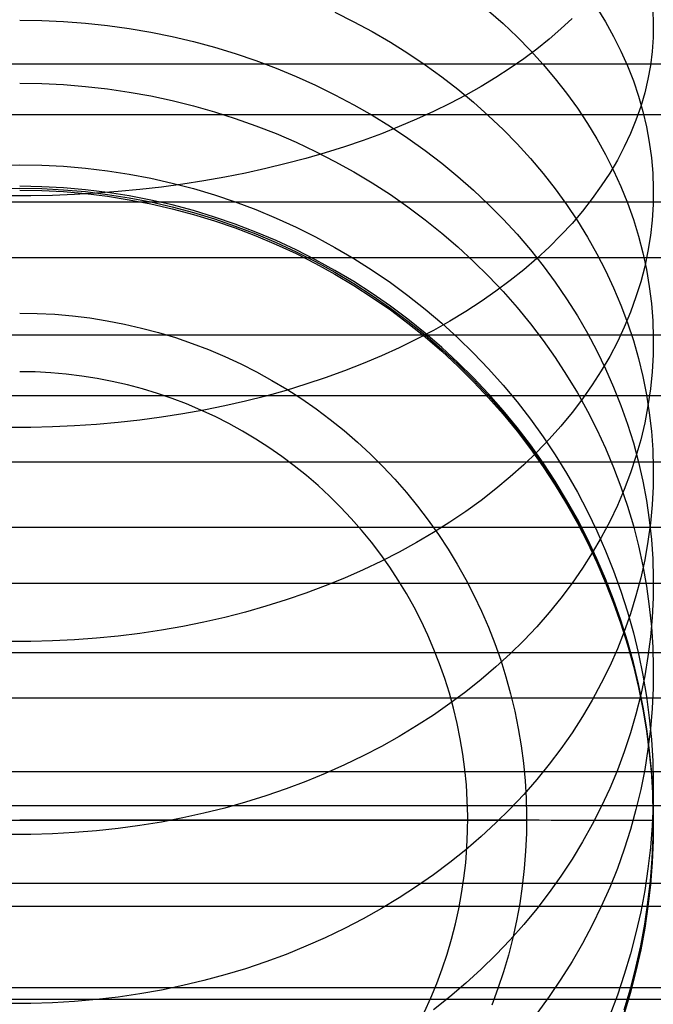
# Model space of a CAD drawing. Header units: millimetres. Extents: x -9 to 331, y -124 to 233.
# Tile 4 of 76: x 3 to 16, y -113 to -93. Entities that reach past the tile are written whole.
import ezdxf

# ---------------------------------------------------------------- set-up
doc = ezdxf.new("R2010")
doc.units = ezdxf.units.MM
doc.layers.add('Up Step Stool_Ferm Living', color=7, linetype='Continuous', true_color=0x000000)

msp = doc.modelspace()

# ---------------------------------------------------------------- linework, layer by layer
at = {"layer": 'Up Step Stool_Ferm Living'}
for p, q in [((14.875, -93.185, 122.636), (15.047, -93.466, 122.917)), ((9.706, -93.275, 113.555), (10.079, -93.462, 113.677)), ((12.738, -93.246, 117.721), (13.024, -93.5, 117.926)), ((15.976, -93.228, 128.8), (15.987, -93.502, 129.137)), ((3.488, -93.429, 110.01), (3.922, -93.435, 110.014)), ((3.922, -93.435, 110.014), (4.355, -93.455, 110.024)), ((4.355, -93.455, 110.024), (4.787, -93.489, 110.041)), ((4.787, -93.489, 110.041), (5.218, -93.536, 110.066)), ((5.218, -93.536, 110.066), (5.647, -93.596, 110.097)), ((10.079, -93.462, 113.677), (10.444, -93.658, 113.805)), ((13.024, -93.5, 117.926), (13.299, -93.761, 118.137)), ((14.385, -93.399, 136.919), (14.166, -93.605, 137.232)), ((15.047, -93.466, 122.917), (15.205, -93.753, 123.202)), ((15.987, -93.502, 129.137), (15.984, -93.776, 129.473)), ((5.647, -93.596, 110.097), (6.073, -93.669, 110.134)), ((6.073, -93.669, 110.134), (6.495, -93.755, 110.179)), ((6.495, -93.755, 110.179), (6.915, -93.854, 110.23)), ((10.444, -93.658, 113.805), (10.8, -93.866, 113.941)), ((13.299, -93.761, 118.137), (13.562, -94.029, 118.355)), ((14.166, -93.605, 137.232), (13.934, -93.806, 137.538)), ((15.205, -93.753, 123.202), (15.349, -94.042, 123.491)), ((15.984, -93.776, 129.473), (15.965, -94.05, 129.809)), ((6.915, -93.854, 110.23), (7.33, -93.966, 110.288)), ((7.33, -93.966, 110.288), (7.74, -94.091, 110.353)), ((10.8, -93.866, 113.941), (11.147, -94.083, 114.083)), ((13.934, -93.806, 137.538), (13.689, -94.002, 137.838)), ((7.74, -94.091, 110.353), (8.146, -94.229, 110.423)), ((11.147, -94.083, 114.083), (11.486, -94.311, 114.231)), ((13.689, -94.002, 137.838), (13.432, -94.194, 138.13)), ((13.562, -94.029, 118.355), (13.813, -94.304, 118.578)), ((15.349, -94.042, 123.491), (15.479, -94.335, 123.784)), ((15.965, -94.05, 129.809), (15.931, -94.323, 130.145)), ((331.056, -94.3, 143.847), (-8.925, -94.3, 143.847)), ((8.146, -94.229, 110.423), (8.546, -94.378, 110.501)), ((11.486, -94.311, 114.231), (11.814, -94.548, 114.386)), ((13.432, -94.194, 138.13), (13.163, -94.381, 138.415)), ((13.813, -94.304, 118.578), (14.051, -94.586, 118.806)), ((15.479, -94.335, 123.784), (15.594, -94.631, 124.079)), ((15.931, -94.323, 130.145), (15.882, -94.595, 130.479)), ((8.546, -94.378, 110.501), (8.939, -94.541, 110.585)), ((8.939, -94.541, 110.585), (9.326, -94.715, 110.674)), ((11.814, -94.548, 114.386), (12.133, -94.795, 114.547)), ((13.163, -94.381, 138.415), (12.883, -94.563, 138.692)), ((3.488, -94.675, 107.273), (3.922, -94.682, 107.275)), ((3.922, -94.682, 107.275), (4.355, -94.703, 107.284)), ((4.355, -94.703, 107.284), (4.787, -94.738, 107.297)), ((4.787, -94.738, 107.297), (5.218, -94.787, 107.317)), ((9.326, -94.715, 110.674), (9.706, -94.901, 110.771)), ((12.591, -94.739, 138.96), (12.288, -94.909, 139.22)), ((12.883, -94.563, 138.692), (12.591, -94.739, 138.96)), ((14.051, -94.586, 118.806), (14.277, -94.874, 119.039)), ((15.594, -94.631, 124.079), (15.695, -94.93, 124.377)), ((15.882, -94.595, 130.479), (15.818, -94.866, 130.812)), ((5.218, -94.787, 107.317), (5.647, -94.85, 107.342)), ((5.647, -94.85, 107.342), (6.073, -94.926, 107.372)), ((6.073, -94.926, 107.372), (6.495, -95.017, 107.408)), ((9.706, -94.901, 110.771), (10.079, -95.098, 110.873)), ((12.288, -94.909, 139.22), (11.975, -95.074, 139.471)), ((12.133, -94.795, 114.547), (12.441, -95.051, 114.714)), ((14.277, -94.874, 119.039), (14.489, -95.167, 119.277)), ((15.695, -94.93, 124.377), (15.781, -95.231, 124.678)), ((15.818, -94.866, 130.812), (15.74, -95.136, 131.143)), ((6.495, -95.017, 107.408), (6.915, -95.121, 107.449)), ((6.915, -95.121, 107.449), (7.33, -95.238, 107.495)), ((10.079, -95.098, 110.873), (10.444, -95.307, 110.98)), ((11.975, -95.074, 139.471), (11.651, -95.232, 139.713)), ((12.441, -95.051, 114.714), (12.738, -95.315, 114.887)), ((15.74, -95.136, 131.143), (15.646, -95.403, 131.471)), ((331.056, -95.301, 145.579), (-8.925, -95.301, 145.579)), ((7.33, -95.238, 107.495), (7.74, -95.369, 107.547)), ((10.444, -95.307, 110.98), (10.8, -95.527, 111.094)), ((11.651, -95.232, 139.713), (11.318, -95.385, 139.945)), ((12.738, -95.315, 114.887), (13.024, -95.589, 115.065)), ((14.489, -95.167, 119.277), (14.689, -95.467, 119.52)), ((15.781, -95.231, 124.678), (15.852, -95.534, 124.98)), ((7.74, -95.369, 107.547), (8.146, -95.512, 107.604)), ((8.146, -95.512, 107.604), (8.546, -95.669, 107.666)), ((11.318, -95.385, 139.945), (10.975, -95.531, 140.167)), ((14.689, -95.467, 119.52), (14.875, -95.772, 119.767)), ((15.646, -95.403, 131.471), (15.538, -95.669, 131.797)), ((8.546, -95.669, 107.666), (8.939, -95.839, 107.733)), ((10.623, -95.67, 140.379), (10.262, -95.802, 140.581)), ((10.975, -95.531, 140.167), (10.623, -95.67, 140.379)), ((10.8, -95.527, 111.094), (11.147, -95.758, 111.213)), ((13.024, -95.589, 115.065), (13.299, -95.87, 115.249)), ((15.538, -95.669, 131.797), (15.416, -95.931, 132.12)), ((15.852, -95.534, 124.98), (15.908, -95.839, 125.284)), ((8.939, -95.839, 107.733), (9.326, -96.021, 107.805)), ((10.262, -95.802, 140.581), (9.894, -95.928, 140.773)), ((11.147, -95.758, 111.213), (11.486, -96, 111.338)), ((13.299, -95.87, 115.249), (13.562, -96.159, 115.437)), ((14.875, -95.772, 119.767), (15.047, -96.081, 120.018)), ((15.908, -95.839, 125.284), (15.95, -96.145, 125.589)), ((9.517, -96.046, 140.953), (9.134, -96.157, 141.123)), ((9.326, -96.021, 107.805), (9.706, -96.216, 107.882)), ((9.894, -95.928, 140.773), (9.517, -96.046, 140.953)), ((11.486, -96, 111.338), (11.814, -96.251, 111.468)), ((15.047, -96.081, 120.018), (15.205, -96.395, 120.272)), ((15.416, -95.931, 132.12), (15.279, -96.191, 132.439)), ((3.054, -96.289, 101.687), (3.488, -96.282, 101.686)), ((3.488, -96.282, 101.686), (3.922, -96.289, 101.687)), ((3.922, -96.289, 101.687), (4.355, -96.312, 101.691)), ((8.743, -96.261, 141.281), (8.346, -96.358, 141.428)), ((9.134, -96.157, 141.123), (8.743, -96.261, 141.281)), ((9.706, -96.216, 107.882), (10.079, -96.423, 107.964)), ((11.814, -96.251, 111.468), (12.133, -96.513, 111.603)), ((13.562, -96.159, 115.437), (13.813, -96.455, 115.631)), ((15.279, -96.191, 132.439), (15.127, -96.448, 132.755)), ((15.95, -96.145, 125.589), (15.976, -96.451, 125.895)), ((4.355, -96.312, 101.691), (4.787, -96.349, 101.698)), ((4.787, -96.349, 101.698), (5.218, -96.4, 101.708)), ((5.218, -96.4, 101.708), (5.647, -96.467, 101.72)), ((5.647, -96.467, 101.72), (6.073, -96.548, 101.735)), ((7.944, -96.446, 141.563), (7.536, -96.527, 141.686)), ((8.346, -96.358, 141.428), (7.944, -96.446, 141.563)), ((10.079, -96.423, 107.964), (10.444, -96.641, 108.05)), ((13.813, -96.455, 115.631), (14.051, -96.759, 115.829)), ((15.127, -96.448, 132.755), (14.962, -96.701, 133.066)), ((15.205, -96.395, 120.272), (15.349, -96.713, 120.53)), ((15.976, -96.451, 125.895), (15.987, -96.758, 126.201)), ((6.073, -96.548, 101.735), (6.495, -96.643, 101.753)), ((6.706, -96.666, 141.897), (6.284, -96.723, 141.984)), ((6.495, -96.643, 101.753), (6.915, -96.753, 101.773)), ((7.123, -96.6, 141.798), (6.706, -96.666, 141.897)), ((7.536, -96.527, 141.686), (7.123, -96.6, 141.798)), ((10.444, -96.641, 108.05), (10.8, -96.872, 108.141)), ((12.133, -96.513, 111.603), (12.441, -96.785, 111.743)), ((3.054, -96.753, 40.622), (3.488, -96.746, 40.622)), ((3.922, -96.716, -14.982), (3.488, -96.708, -14.982)), ((3.488, -96.746, 40.622), (3.922, -96.753, 40.622)), ((3.488, -96.783, 96.226), (3.922, -96.791, 96.226)), ((4.355, -96.738, -14.982), (3.922, -96.716, -14.982)), ((3.922, -96.753, 40.622), (4.355, -96.776, 40.622)), ((3.922, -96.791, 96.226), (4.355, -96.813, 96.226)), ((4.571, -96.871, 142.21), (4.138, -96.887, 142.235)), ((4.787, -96.776, -14.982), (4.355, -96.738, -14.982)), ((4.355, -96.776, 40.622), (4.787, -96.813, 40.622)), ((4.355, -96.813, 96.226), (4.787, -96.851, 96.226)), ((5.003, -96.846, 142.172), (4.571, -96.871, 142.21)), ((5.218, -96.829, -14.982), (4.787, -96.776, -14.982)), ((4.787, -96.813, 40.622), (5.218, -96.866, 40.622)), ((4.787, -96.851, 96.226), (5.218, -96.903, 96.226)), ((5.433, -96.813, 142.122), (5.003, -96.846, 142.172)), ((5.647, -96.896, -14.982), (5.218, -96.829, -14.982)), ((5.218, -96.866, 40.622), (5.647, -96.933, 40.622)), ((5.86, -96.772, 142.059), (5.433, -96.813, 142.122)), ((6.284, -96.723, 141.984), (5.86, -96.772, 142.059)), ((6.915, -96.753, 101.773), (7.33, -96.877, 101.796)), ((7.33, -96.877, 101.796), (7.74, -97.015, 101.821)), ((10.8, -96.872, 108.141), (11.147, -97.113, 108.237)), ((12.441, -96.785, 111.743), (12.738, -97.065, 111.888)), ((14.051, -96.759, 115.829), (14.277, -97.069, 116.032)), ((14.962, -96.701, 133.066), (14.783, -96.951, 133.372)), ((15.349, -96.713, 120.53), (15.479, -97.035, 120.79)), ((15.987, -96.758, 126.201), (15.984, -97.066, 126.508)), ((331.056, -97.022, 142.167), (-8.925, -97.022, 142.167)), ((3.705, -96.896, 142.248), (3.271, -96.896, 142.248)), ((4.138, -96.887, 142.235), (3.705, -96.896, 142.248)), ((5.218, -96.903, 96.226), (5.647, -96.971, 96.226)), ((6.073, -96.978, -14.982), (5.647, -96.896, -14.982)), ((5.647, -96.933, 40.622), (6.073, -97.016, 40.622)), ((5.647, -96.971, 96.226), (6.073, -97.053, 96.226)), ((6.495, -97.075, -14.982), (6.073, -96.978, -14.982)), ((6.073, -97.016, 40.622), (6.495, -97.113, 40.622)), ((6.073, -97.053, 96.226), (6.495, -97.15, 96.226)), ((6.915, -97.187, -14.982), (6.495, -97.075, -14.982)), ((7.74, -97.015, 101.821), (8.146, -97.167, 101.85)), ((12.738, -97.065, 111.888), (13.024, -97.355, 112.038)), ((14.277, -97.069, 116.032), (14.489, -97.386, 116.238)), ((14.783, -96.951, 133.372), (14.591, -97.196, 133.674)), ((15.479, -97.035, 120.79), (15.594, -97.36, 121.054)), ((15.984, -97.066, 126.508), (15.965, -97.372, 126.814)), ((6.495, -97.113, 40.622), (6.915, -97.225, 40.622)), ((6.495, -97.15, 96.226), (6.915, -97.262, 96.226)), ((7.33, -97.313, -14.982), (6.915, -97.187, -14.982)), ((6.915, -97.225, 40.622), (7.33, -97.351, 40.622)), ((6.915, -97.262, 96.226), (7.33, -97.388, 96.226)), ((8.146, -97.167, 101.85), (8.546, -97.333, 101.88)), ((11.147, -97.113, 108.237), (11.486, -97.366, 108.337)), ((14.591, -97.196, 133.674), (14.385, -97.438, 133.97)), ((7.74, -97.454, -14.982), (7.33, -97.313, -14.982)), ((7.33, -97.351, 40.622), (7.74, -97.491, 40.622)), ((7.33, -97.388, 96.226), (7.74, -97.529, 96.226)), ((8.146, -97.609, -14.983), (7.74, -97.454, -14.982)), ((8.546, -97.333, 101.88), (8.939, -97.513, 101.913)), ((11.486, -97.366, 108.337), (11.814, -97.63, 108.441)), ((13.024, -97.355, 112.038), (13.299, -97.654, 112.192)), ((14.385, -97.438, 133.97), (14.166, -97.674, 134.26)), ((14.489, -97.386, 116.238), (14.689, -97.709, 116.449)), ((15.594, -97.36, 121.054), (15.695, -97.688, 121.319)), ((15.965, -97.372, 126.814), (15.931, -97.679, 127.119)), ((7.74, -97.491, 40.622), (8.146, -97.646, 40.622)), ((7.74, -97.529, 96.226), (8.146, -97.683, 96.226)), ((8.546, -97.777, -14.983), (8.146, -97.609, -14.983)), ((8.146, -97.646, 40.622), (8.546, -97.815, 40.622)), ((8.939, -97.513, 101.913), (9.326, -97.705, 101.949)), ((11.814, -97.63, 108.441), (12.133, -97.903, 108.549)), ((13.299, -97.654, 112.192), (13.562, -97.96, 112.351)), ((8.146, -97.683, 96.226), (8.546, -97.852, 96.226)), ((8.939, -97.96, -14.983), (8.546, -97.777, -14.983)), ((8.546, -97.815, 40.622), (8.939, -97.997, 40.621)), ((8.546, -97.852, 96.226), (8.939, -98.034, 96.226)), ((9.326, -97.705, 101.949), (9.706, -97.911, 101.987)), ((14.166, -97.674, 134.26), (13.934, -97.906, 134.545)), ((14.689, -97.709, 116.449), (14.875, -98.037, 116.663)), ((15.695, -97.688, 121.319), (15.781, -98.018, 121.587)), ((15.931, -97.679, 127.119), (15.882, -97.984, 127.424)), ((9.326, -98.156, -14.983), (8.939, -97.96, -14.983)), ((8.939, -97.997, 40.621), (9.326, -98.193, 40.621)), ((8.939, -98.034, 96.226), (9.326, -98.23, 96.226)), ((9.706, -97.911, 101.987), (10.079, -98.13, 102.028)), ((12.133, -97.903, 108.549), (12.441, -98.188, 108.662)), ((13.562, -97.96, 112.351), (13.813, -98.275, 112.513)), ((13.934, -97.906, 134.545), (13.689, -98.132, 134.823)), ((14.875, -98.037, 116.663), (15.047, -98.371, 116.881)), ((15.781, -98.018, 121.587), (15.852, -98.35, 121.857)), ((15.882, -97.984, 127.424), (15.818, -98.288, 127.727)), ((331.056, -98.121, 143.838), (-8.925, -98.121, 143.838)), ((9.706, -98.365, -14.983), (9.326, -98.156, -14.983)), ((9.326, -98.193, 40.621), (9.706, -98.402, 40.621)), ((9.326, -98.23, 96.226), (9.706, -98.44, 96.226)), ((10.079, -98.13, 102.028), (10.444, -98.361, 102.07)), ((12.441, -98.188, 108.662), (12.738, -98.481, 108.778)), ((13.689, -98.132, 134.823), (13.432, -98.353, 135.094)), ((10.079, -98.587, -14.983), (9.706, -98.365, -14.983)), ((9.706, -98.402, 40.621), (10.079, -98.625, 40.621)), ((10.444, -98.361, 102.07), (10.8, -98.605, 102.115)), ((13.432, -98.353, 135.094), (13.163, -98.568, 135.358)), ((13.813, -98.275, 112.513), (14.051, -98.597, 112.679)), ((15.047, -98.371, 116.881), (15.205, -98.709, 117.102)), ((15.818, -98.288, 127.727), (15.74, -98.59, 128.028)), ((15.852, -98.35, 121.857), (15.908, -98.685, 122.128)), ((9.706, -98.44, 96.226), (10.079, -98.662, 96.226)), ((10.444, -98.822, -14.983), (10.079, -98.587, -14.983)), ((10.079, -98.625, 40.621), (10.444, -98.86, 40.621)), ((10.8, -98.605, 102.115), (11.147, -98.86, 102.163)), ((12.738, -98.481, 108.778), (13.024, -98.785, 108.898)), ((13.163, -98.568, 135.358), (12.883, -98.777, 135.615)), ((14.051, -98.597, 112.679), (14.277, -98.926, 112.849)), ((15.74, -98.59, 128.028), (15.646, -98.89, 128.328)), ((10.079, -98.662, 96.226), (10.444, -98.897, 96.226)), ((10.8, -99.07, -14.984), (10.444, -98.822, -14.983)), ((12.883, -98.777, 135.615), (12.591, -98.979, 135.864)), ((13.024, -98.785, 108.898), (13.299, -99.097, 109.021)), ((15.205, -98.709, 117.102), (15.349, -99.052, 117.326)), ((15.908, -98.685, 122.128), (15.95, -99.02, 122.399)), ((10.444, -98.86, 40.621), (10.8, -99.108, 40.621)), ((10.444, -98.897, 96.226), (10.8, -99.145, 96.226)), ((11.147, -98.86, 102.163), (11.486, -99.127, 102.212)), ((12.591, -98.979, 135.864), (12.288, -99.176, 136.105)), ((14.277, -98.926, 112.849), (14.489, -99.262, 113.023)), ((15.646, -98.89, 128.328), (15.538, -99.187, 128.624)), ((3.488, -99.208, -22.49), (3.835, -99.214, -22.49)), ((3.488, -99.208, -22.49), (3.835, -99.214, -22.49)), ((11.147, -99.33, -14.984), (10.8, -99.07, -14.984)), ((10.8, -99.108, 40.621), (11.147, -99.367, 40.621)), ((10.8, -99.145, 96.226), (11.147, -99.405, 96.226)), ((11.486, -99.127, 102.212), (11.814, -99.406, 102.264)), ((12.288, -99.176, 136.105), (11.975, -99.365, 136.337)), ((13.299, -99.097, 109.021), (13.562, -99.418, 109.148)), ((15.349, -99.052, 117.326), (15.479, -99.399, 117.552)), ((15.538, -99.187, 128.624), (15.416, -99.482, 128.918)), ((15.95, -99.02, 122.399), (15.976, -99.357, 122.672)), ((3.835, -99.214, -22.49), (4.182, -99.232, -22.49)), ((3.835, -99.214, -22.49), (4.182, -99.232, -22.49)), ((4.182, -99.232, -22.49), (4.527, -99.262, -22.49)), ((4.182, -99.232, -22.49), (4.527, -99.262, -22.49)), ((4.527, -99.262, -22.49), (4.872, -99.304, -22.49)), ((4.527, -99.262, -22.49), (4.872, -99.304, -22.49)), ((4.872, -99.304, -22.49), (5.215, -99.358, -22.49)), ((4.872, -99.304, -22.49), (5.215, -99.358, -22.49)), ((5.215, -99.358, -22.49), (5.556, -99.424, -22.49)), ((5.215, -99.358, -22.49), (5.556, -99.424, -22.49)), ((11.486, -99.602, -14.984), (11.147, -99.33, -14.984)), ((11.147, -99.367, 40.621), (11.486, -99.639, 40.621)), ((11.147, -99.405, 96.226), (11.486, -99.677, 96.226)), ((11.975, -99.365, 136.337), (11.651, -99.548, 136.562)), ((11.814, -99.406, 102.264), (12.133, -99.696, 102.317)), ((14.489, -99.262, 113.023), (14.689, -99.605, 113.2)), ((15.479, -99.399, 117.552), (15.594, -99.749, 117.781)), ((15.976, -99.357, 122.672), (15.987, -99.694, 122.945)), ((5.556, -99.424, -22.49), (5.894, -99.502, -22.49)), ((5.556, -99.424, -22.49), (5.894, -99.502, -22.49)), ((5.894, -99.502, -22.49), (6.229, -99.591, -22.49)), ((5.894, -99.502, -22.49), (6.229, -99.591, -22.49)), ((6.229, -99.591, -22.49), (6.561, -99.692, -22.49)), ((6.229, -99.591, -22.49), (6.561, -99.692, -22.49)), ((11.651, -99.548, 136.562), (11.318, -99.723, 136.777)), ((13.562, -99.418, 109.148), (13.813, -99.747, 109.279)), ((15.416, -99.482, 128.918), (15.279, -99.773, 129.209)), ((331.056, -99.641, 140.332), (-8.925, -99.641, 140.332)), ((6.561, -99.692, -22.49), (6.89, -99.805, -22.49)), ((6.561, -99.692, -22.49), (6.89, -99.805, -22.49)), ((11.318, -99.723, 136.777), (10.975, -99.891, 136.983)), ((11.814, -99.885, -14.984), (11.486, -99.602, -14.984)), ((11.486, -99.639, 40.621), (11.814, -99.923, 40.621)), ((11.486, -99.677, 96.226), (11.814, -99.96, 96.226)), ((12.133, -99.696, 102.317), (12.441, -99.996, 102.373)), ((13.813, -99.747, 109.279), (14.051, -100.084, 109.412)), ((14.689, -99.605, 113.2), (14.875, -99.953, 113.38)), ((15.279, -99.773, 129.209), (15.127, -100.061, 129.496)), ((15.594, -99.749, 117.781), (15.695, -100.102, 118.011)), ((15.987, -99.694, 122.945), (15.984, -100.031, 123.218)), ((6.89, -99.805, -22.49), (7.214, -99.928, -22.49)), ((6.89, -99.805, -22.49), (7.214, -99.928, -22.49)), ((7.214, -99.928, -22.49), (7.534, -100.063, -22.49)), ((7.214, -99.928, -22.49), (7.534, -100.063, -22.49)), ((10.975, -99.891, 136.983), (10.623, -100.051, 137.18)), ((12.133, -100.18, -14.984), (11.814, -99.885, -14.984)), ((11.814, -99.923, 40.621), (12.133, -100.217, 40.621)), ((11.814, -99.96, 96.226), (12.133, -100.255, 96.226)), ((14.875, -99.953, 113.38), (15.047, -100.307, 113.562)), ((7.534, -100.063, -22.49), (7.849, -100.209, -22.49)), ((7.534, -100.063, -22.49), (7.849, -100.209, -22.49)), ((10.623, -100.051, 137.18), (10.262, -100.204, 137.367)), ((12.441, -100.485, -14.985), (12.133, -100.18, -14.984)), ((12.441, -99.996, 102.373), (12.738, -100.307, 102.43)), ((14.051, -100.084, 109.412), (14.277, -100.429, 109.548)), ((15.127, -100.061, 129.496), (14.962, -100.345, 129.78)), ((15.695, -100.102, 118.011), (15.781, -100.458, 118.244)), ((15.984, -100.031, 123.218), (15.965, -100.368, 123.491)), ((3.795, -100.369, -23.823), (3.488, -100.363, -23.823)), ((4.101, -100.385, -23.823), (3.795, -100.369, -23.823)), ((7.849, -100.209, -22.49), (8.159, -100.366, -22.49)), ((7.849, -100.209, -22.49), (8.159, -100.366, -22.49)), ((8.159, -100.366, -22.49), (8.463, -100.534, -22.49)), ((8.159, -100.366, -22.49), (8.463, -100.534, -22.49)), ((9.894, -100.348, 137.544), (9.517, -100.484, 137.712)), ((10.262, -100.204, 137.367), (9.894, -100.348, 137.544)), ((12.133, -100.217, 40.621), (12.441, -100.523, 40.621)), ((12.133, -100.255, 96.226), (12.441, -100.56, 96.226)), ((12.738, -100.307, 102.43), (13.024, -100.627, 102.49)), ((14.962, -100.345, 129.78), (14.783, -100.625, 130.059)), ((15.047, -100.307, 113.562), (15.205, -100.666, 113.748)), ((15.965, -100.368, 123.491), (15.931, -100.704, 123.764)), ((4.407, -100.411, -23.823), (4.101, -100.385, -23.823)), ((4.711, -100.449, -23.823), (4.407, -100.411, -23.823)), ((5.014, -100.496, -23.823), (4.711, -100.449, -23.823)), ((5.315, -100.554, -23.823), (5.014, -100.496, -23.823)), ((5.615, -100.623, -23.823), (5.315, -100.554, -23.823)), ((8.463, -100.534, -22.49), (8.761, -100.711, -22.49)), ((8.463, -100.534, -22.49), (8.761, -100.711, -22.49)), ((9.517, -100.484, 137.712), (9.134, -100.612, 137.869)), ((12.738, -100.801, -14.985), (12.441, -100.485, -14.985)), ((12.441, -100.523, 40.621), (12.738, -100.839, 40.621)), ((12.441, -100.56, 96.226), (12.738, -100.876, 96.226)), ((14.277, -100.429, 109.548), (14.489, -100.781, 109.687)), ((15.781, -100.458, 118.244), (15.852, -100.817, 118.478)), ((5.911, -100.702, -23.824), (5.615, -100.623, -23.823)), ((6.205, -100.791, -23.824), (5.911, -100.702, -23.824)), ((8.743, -100.732, 138.016), (8.346, -100.843, 138.152)), ((9.134, -100.612, 137.869), (8.743, -100.732, 138.016)), ((8.761, -100.711, -22.49), (9.053, -100.9, -22.49)), ((8.761, -100.711, -22.49), (9.053, -100.9, -22.49)), ((13.024, -100.627, 102.49), (13.299, -100.958, 102.551)), ((14.783, -100.625, 130.059), (14.591, -100.9, 130.334)), ((15.205, -100.666, 113.748), (15.349, -101.03, 113.936)), ((15.931, -100.704, 123.764), (15.882, -101.039, 124.035)), ((331.056, -100.836, 141.936), (-8.925, -100.836, 141.936)), ((6.495, -100.891, -23.824), (6.205, -100.791, -23.824)), ((6.781, -101, -23.824), (6.495, -100.891, -23.824)), ((7.944, -100.945, 138.277), (7.536, -101.038, 138.392)), ((8.346, -100.843, 138.152), (7.944, -100.945, 138.277)), ((9.053, -100.9, -22.49), (9.338, -101.098, -22.49)), ((9.053, -100.9, -22.49), (9.338, -101.098, -22.49)), ((13.024, -101.127, -14.985), (12.738, -100.801, -14.985)), ((12.738, -100.839, 40.621), (13.024, -101.165, 40.62)), ((12.738, -100.876, 96.226), (13.024, -101.202, 96.226)), ((13.299, -100.958, 102.551), (13.562, -101.297, 102.613)), ((14.591, -100.9, 130.334), (14.385, -101.171, 130.603)), ((14.489, -100.781, 109.687), (14.689, -101.139, 109.829)), ((15.852, -100.817, 118.478), (15.908, -101.177, 118.713)), ((7.123, -101.122, 138.495), (6.706, -101.197, 138.587)), ((7.064, -101.119, -23.824), (6.781, -101, -23.824)), ((7.343, -101.248, -23.824), (7.064, -101.119, -23.824)), ((7.536, -101.038, 138.392), (7.123, -101.122, 138.495)), ((9.338, -101.098, -22.49), (9.615, -101.306, -22.49)), ((9.338, -101.098, -22.49), (9.615, -101.306, -22.49)), ((13.299, -101.463, -14.985), (13.024, -101.127, -14.985)), ((14.689, -101.139, 109.829), (14.875, -101.504, 109.973)), ((15.349, -101.03, 113.936), (15.479, -101.398, 114.126)), ((15.882, -101.039, 124.035), (15.818, -101.372, 124.305)), ((5.86, -101.32, 138.738), (5.433, -101.367, 138.796)), ((6.284, -101.263, 138.668), (5.86, -101.32, 138.738)), ((6.706, -101.197, 138.587), (6.284, -101.263, 138.668)), ((7.616, -101.387, -23.824), (7.343, -101.248, -23.824)), ((9.615, -101.306, -22.49), (9.886, -101.523, -22.49)), ((9.615, -101.306, -22.49), (9.886, -101.523, -22.49)), ((13.024, -101.165, 40.62), (13.299, -101.501, 40.62)), ((13.024, -101.202, 96.226), (13.299, -101.538, 96.226)), ((13.562, -101.297, 102.613), (13.813, -101.645, 102.678)), ((14.385, -101.171, 130.603), (14.166, -101.436, 130.868)), ((15.908, -101.177, 118.713), (15.95, -101.539, 118.949)), ((3.705, -101.462, 138.913), (3.271, -101.462, 138.913)), ((4.138, -101.452, 138.901), (3.705, -101.462, 138.913)), ((4.571, -101.433, 138.878), (4.138, -101.452, 138.901)), ((5.003, -101.405, 138.843), (4.571, -101.433, 138.878)), ((5.433, -101.367, 138.796), (5.003, -101.405, 138.843)), ((7.885, -101.535, -23.824), (7.616, -101.387, -23.824)), ((8.149, -101.692, -23.824), (7.885, -101.535, -23.824)), ((9.886, -101.523, -22.49), (10.149, -101.75, -22.49)), ((9.886, -101.523, -22.49), (10.149, -101.75, -22.49)), ((13.562, -101.808, -14.985), (13.299, -101.463, -14.985)), ((13.299, -101.501, 40.62), (13.562, -101.846, 40.62)), ((13.299, -101.538, 96.226), (13.562, -101.883, 96.226)), ((14.166, -101.436, 130.868), (13.934, -101.696, 131.127)), ((14.875, -101.504, 109.973), (15.047, -101.874, 110.12)), ((15.479, -101.398, 114.126), (15.594, -101.769, 114.318)), ((15.818, -101.372, 124.305), (15.74, -101.704, 124.574)), ((15.95, -101.539, 118.949), (15.976, -101.901, 119.186)), ((8.406, -101.858, -23.824), (8.149, -101.692, -23.824)), ((13.934, -101.696, 131.127), (13.689, -101.949, 131.38)), ((13.813, -101.645, 102.678), (14.051, -102.002, 102.744)), ((15.74, -101.704, 124.574), (15.646, -102.033, 124.841)), ((8.658, -102.034, -23.824), (8.406, -101.858, -23.824)), ((10.149, -101.75, -22.49), (10.404, -101.985, -22.49)), ((10.149, -101.75, -22.49), (10.404, -101.985, -22.49)), ((13.813, -102.162, -14.986), (13.562, -101.808, -14.985)), ((13.562, -101.846, 40.62), (13.813, -102.2, 40.62)), ((13.562, -101.883, 96.226), (13.813, -102.237, 96.226)), ((15.047, -101.874, 110.12), (15.205, -102.25, 110.268)), ((15.594, -101.769, 114.318), (15.695, -102.144, 114.511)), ((15.976, -101.901, 119.186), (15.987, -102.265, 119.423)), ((8.904, -102.217, -23.825), (8.658, -102.034, -23.824)), ((10.404, -101.985, -22.49), (10.65, -102.23, -22.49)), ((10.404, -101.985, -22.49), (10.65, -102.23, -22.49)), ((13.689, -101.949, 131.38), (13.432, -102.197, 131.627)), ((14.051, -102.002, 102.744), (14.277, -102.366, 102.811)), ((15.646, -102.033, 124.841), (15.538, -102.359, 125.105)), ((331.056, -102.149, 138.348), (-8.925, -102.149, 138.348)), ((9.143, -102.409, -23.825), (8.904, -102.217, -23.825)), ((10.65, -102.23, -22.49), (10.888, -102.483, -22.49)), ((10.65, -102.23, -22.49), (10.888, -102.483, -22.49)), ((13.432, -102.197, 131.627), (13.163, -102.438, 131.867)), ((14.051, -102.525, -14.986), (13.813, -102.162, -14.986)), ((13.813, -102.2, 40.62), (14.051, -102.562, 40.62)), ((13.813, -102.237, 96.226), (14.051, -102.6, 96.226)), ((15.205, -102.25, 110.268), (15.349, -102.631, 110.419)), ((15.695, -102.144, 114.511), (15.781, -102.522, 114.706)), ((15.987, -102.265, 119.423), (15.984, -102.628, 119.66)), ((9.375, -102.61, -23.825), (9.143, -102.409, -23.825)), ((10.888, -102.483, -22.49), (11.117, -102.743, -22.49)), ((10.888, -102.483, -22.49), (11.117, -102.743, -22.49)), ((13.163, -102.438, 131.867), (12.883, -102.672, 132.101)), ((14.277, -102.366, 102.811), (14.489, -102.738, 102.88)), ((15.538, -102.359, 125.105), (15.416, -102.683, 125.367)), ((9.601, -102.818, -23.825), (9.375, -102.61, -23.825)), ((12.883, -102.672, 132.101), (12.591, -102.9, 132.328)), ((14.277, -102.896, -14.986), (14.051, -102.525, -14.986)), ((14.051, -102.562, 40.62), (14.277, -102.933, 40.62)), ((14.051, -102.6, 96.226), (14.277, -102.971, 96.226)), ((15.416, -102.683, 125.367), (15.279, -103.003, 125.626)), ((15.349, -102.631, 110.419), (15.479, -103.016, 110.571)), ((15.781, -102.522, 114.706), (15.852, -102.903, 114.903)), ((15.984, -102.628, 119.66), (15.965, -102.991, 119.897)), ((9.819, -103.034, -23.825), (9.601, -102.818, -23.825)), ((11.117, -102.743, -22.49), (11.337, -103.012, -22.49)), ((11.117, -102.743, -22.49), (11.337, -103.012, -22.49)), ((12.591, -102.9, 132.328), (12.288, -103.12, 132.547)), ((14.489, -103.274, -14.986), (14.277, -102.896, -14.986)), ((14.489, -102.738, 102.88), (14.689, -103.117, 102.95)), ((10.029, -103.258, -23.825), (9.819, -103.034, -23.825)), ((11.337, -103.012, -22.49), (11.547, -103.288, -22.49)), ((11.337, -103.012, -22.49), (11.547, -103.288, -22.49)), ((14.277, -102.933, 40.62), (14.489, -103.311, 40.62)), ((14.277, -102.971, 96.226), (14.489, -103.349, 96.226)), ((15.279, -103.003, 125.626), (15.127, -103.319, 125.882)), ((15.479, -103.016, 110.571), (15.594, -103.405, 110.725)), ((15.852, -102.903, 114.903), (15.908, -103.285, 115.1)), ((15.965, -102.991, 119.897), (15.931, -103.353, 120.133)), ((10.231, -103.488, -23.825), (10.029, -103.258, -23.825)), ((11.547, -103.288, -22.49), (11.748, -103.572, -22.49)), ((11.547, -103.288, -22.49), (11.748, -103.572, -22.49)), ((12.288, -103.12, 132.547), (11.975, -103.332, 132.759)), ((14.689, -103.659, -14.987), (14.489, -103.274, -14.986)), ((14.689, -103.117, 102.95), (14.875, -103.503, 103.021)), ((15.908, -103.285, 115.1), (15.95, -103.669, 115.298)), ((331.056, -103.435, 139.879), (-8.925, -103.435, 139.879)), ((11.975, -103.332, 132.759), (11.651, -103.537, 132.964)), ((14.489, -103.311, 40.62), (14.689, -103.697, 40.62)), ((14.489, -103.349, 96.226), (14.689, -103.734, 96.226)), ((15.127, -103.319, 125.882), (14.962, -103.631, 126.135)), ((15.594, -103.405, 110.725), (15.695, -103.797, 110.88)), ((15.931, -103.353, 120.133), (15.882, -103.714, 120.369)), ((10.426, -103.726, -23.826), (10.231, -103.488, -23.825)), ((11.651, -103.537, 132.964), (11.318, -103.733, 133.16)), ((11.748, -103.572, -22.49), (11.938, -103.862, -22.49)), ((11.748, -103.572, -22.49), (11.938, -103.862, -22.49)), ((14.875, -104.051, -14.987), (14.689, -103.659, -14.987)), ((14.962, -103.631, 126.135), (14.783, -103.938, 126.384)), ((14.875, -103.503, 103.021), (15.047, -103.894, 103.094)), ((15.95, -103.669, 115.298), (15.976, -104.053, 115.497)), ((10.611, -103.97, -23.826), (10.426, -103.726, -23.826)), ((11.318, -103.733, 133.16), (10.975, -103.921, 133.347)), ((11.938, -103.862, -22.49), (12.119, -104.158, -22.49)), ((11.938, -103.862, -22.49), (12.119, -104.158, -22.49)), ((14.689, -103.697, 40.62), (14.875, -104.089, 40.619)), ((14.689, -103.734, 96.226), (14.875, -104.126, 96.226)), ((15.695, -103.797, 110.88), (15.781, -104.193, 111.037)), ((15.882, -103.714, 120.369), (15.818, -104.074, 120.604)), ((10.789, -104.22, -23.826), (10.611, -103.97, -23.826)), ((10.975, -103.921, 133.347), (10.623, -104.101, 133.527)), ((14.783, -103.938, 126.384), (14.591, -104.24, 126.629)), ((15.047, -104.45, -14.987), (14.875, -104.051, -14.987)), ((15.047, -103.894, 103.094), (15.205, -104.292, 103.167)), ((15.976, -104.053, 115.497), (15.987, -104.439, 115.696)), ((10.623, -104.101, 133.527), (10.262, -104.272, 133.697)), ((10.957, -104.477, -23.826), (10.789, -104.22, -23.826)), ((12.119, -104.158, -22.49), (12.289, -104.461, -22.49)), ((12.119, -104.158, -22.49), (12.289, -104.461, -22.49)), ((14.591, -104.24, 126.629), (14.385, -104.536, 126.869)), ((14.875, -104.089, 40.619), (15.047, -104.487, 40.619)), ((14.875, -104.126, 96.226), (15.047, -104.525, 96.226)), ((15.818, -104.074, 120.604), (15.74, -104.431, 120.837)), ((15.781, -104.193, 111.037), (15.852, -104.591, 111.194)), ((9.894, -104.434, 133.859), (9.517, -104.587, 134.011)), ((10.262, -104.272, 133.697), (9.894, -104.434, 133.859)), ((15.205, -104.854, -14.987), (15.047, -104.45, -14.987)), ((15.205, -104.292, 103.167), (15.349, -104.694, 103.242)), ((15.74, -104.431, 120.837), (15.646, -104.786, 121.069)), ((15.987, -104.439, 115.696), (15.984, -104.824, 115.895)), ((331.056, -104.537, 136.221), (-8.925, -104.537, 136.221)), ((9.517, -104.587, 134.011), (9.134, -104.73, 134.154)), ((11.117, -104.739, -23.826), (10.957, -104.477, -23.826)), ((12.289, -104.461, -22.49), (12.449, -104.769, -22.49)), ((12.289, -104.461, -22.49), (12.449, -104.769, -22.49)), ((14.385, -104.536, 126.869), (14.166, -104.827, 127.105)), ((15.047, -104.487, 40.619), (15.205, -104.891, 40.619)), ((15.047, -104.525, 96.226), (15.205, -104.929, 96.226)), ((15.852, -104.591, 111.194), (15.908, -104.991, 111.352)), ((9.134, -104.73, 134.154), (8.743, -104.864, 134.288)), ((11.267, -105.006, -23.826), (11.117, -104.739, -23.826)), ((12.449, -104.769, -22.49), (12.597, -105.083, -22.49)), ((12.449, -104.769, -22.49), (12.597, -105.083, -22.49)), ((14.166, -104.827, 127.105), (13.934, -105.112, 127.336)), ((15.349, -104.694, 103.242), (15.479, -105.101, 103.317)), ((15.646, -104.786, 121.069), (15.538, -105.138, 121.298)), ((15.984, -104.824, 115.895), (15.965, -105.209, 116.094)), ((8.346, -104.989, 134.412), (7.944, -105.103, 134.526)), ((8.743, -104.864, 134.288), (8.346, -104.989, 134.412)), ((11.408, -105.279, -23.827), (11.267, -105.006, -23.826)), ((15.349, -105.263, -14.988), (15.205, -104.854, -14.987)), ((15.205, -104.891, 40.619), (15.349, -105.301, 40.619)), ((15.205, -104.929, 96.226), (15.349, -105.338, 96.226)), ((15.908, -104.991, 111.352), (15.95, -105.392, 111.511)), ((7.536, -105.208, 134.63), (7.123, -105.302, 134.725)), ((7.944, -105.103, 134.526), (7.536, -105.208, 134.63)), ((12.597, -105.083, -22.49), (12.735, -105.401, -22.49)), ((12.597, -105.083, -22.49), (12.735, -105.401, -22.49)), ((13.934, -105.112, 127.336), (13.689, -105.391, 127.561)), ((15.538, -105.138, 121.298), (15.416, -105.486, 121.526)), ((15.479, -105.101, 103.317), (15.594, -105.513, 103.393)), ((15.965, -105.209, 116.094), (15.931, -105.594, 116.293)), ((6.706, -105.386, 134.809), (6.284, -105.46, 134.882)), ((7.123, -105.302, 134.725), (6.706, -105.386, 134.809)), ((11.539, -105.556, -23.827), (11.408, -105.279, -23.827)), ((12.735, -105.401, -22.49), (12.861, -105.725, -22.49)), ((12.735, -105.401, -22.49), (12.861, -105.725, -22.49)), ((13.689, -105.391, 127.561), (13.432, -105.662, 127.782)), ((15.479, -105.677, -14.988), (15.349, -105.263, -14.988)), ((15.349, -105.301, 40.619), (15.479, -105.715, 40.619)), ((15.349, -105.338, 96.226), (15.479, -105.752, 96.226)), ((15.95, -105.392, 111.511), (15.976, -105.795, 111.67)), ((5.003, -105.619, 135.041), (4.571, -105.651, 135.073)), ((5.433, -105.577, 134.999), (5.003, -105.619, 135.041)), ((5.86, -105.524, 134.946), (5.433, -105.577, 134.999)), ((6.284, -105.46, 134.882), (5.86, -105.524, 134.946)), ((11.661, -105.838, -23.827), (11.539, -105.556, -23.827)), ((15.416, -105.486, 121.526), (15.279, -105.831, 121.751)), ((15.594, -105.513, 103.393), (15.695, -105.928, 103.47)), ((15.931, -105.594, 116.293), (15.882, -105.977, 116.49)), ((3.705, -105.683, 135.105), (3.271, -105.683, 135.105)), ((4.138, -105.672, 135.094), (3.705, -105.683, 135.105)), ((4.571, -105.651, 135.073), (4.138, -105.672, 135.094)), ((12.861, -105.725, -22.49), (12.977, -106.052, -22.49)), ((12.861, -105.725, -22.49), (12.977, -106.052, -22.49)), ((13.432, -105.662, 127.782), (13.163, -105.927, 127.996)), ((15.594, -106.095, -14.988), (15.479, -105.677, -14.988)), ((15.479, -105.715, 40.619), (15.594, -106.133, 40.619)), ((15.479, -105.752, 96.226), (15.594, -106.17, 96.226)), ((15.976, -105.795, 111.67), (15.987, -106.198, 111.83)), ((331.056, -105.91, 137.675), (-8.925, -105.91, 137.675)), ((11.773, -106.123, -23.827), (11.661, -105.838, -23.827)), ((13.163, -105.927, 127.996), (12.883, -106.184, 128.204)), ((15.279, -105.831, 121.751), (15.127, -106.172, 121.973)), ((15.695, -105.928, 103.47), (15.781, -106.346, 103.547)), ((15.882, -105.977, 116.49), (15.818, -106.358, 116.687)), ((11.875, -106.413, -23.827), (11.773, -106.123, -23.827)), ((12.883, -106.184, 128.204), (12.591, -106.434, 128.407)), ((12.977, -106.052, -22.49), (13.08, -106.383, -22.49)), ((12.977, -106.052, -22.49), (13.08, -106.383, -22.49)), ((15.127, -106.172, 121.973), (14.962, -106.508, 122.192)), ((15.695, -106.517, -14.989), (15.594, -106.095, -14.988)), ((15.594, -106.133, 40.619), (15.695, -106.555, 40.619)), ((15.594, -106.17, 96.226), (15.695, -106.592, 96.226)), ((15.987, -106.198, 111.83), (15.984, -106.602, 111.989)), ((13.08, -106.383, -22.49), (13.173, -106.718, -22.49)), ((13.08, -106.383, -22.49), (13.173, -106.718, -22.49)), ((15.818, -106.358, 116.687), (15.74, -106.737, 116.883)), ((15.781, -106.346, 103.547), (15.852, -106.767, 103.625)), ((11.967, -106.705, -23.828), (11.875, -106.413, -23.827)), ((12.591, -106.434, 128.407), (12.288, -106.675, 128.602)), ((14.962, -106.508, 122.192), (14.783, -106.839, 122.408)), ((15.781, -106.943, -14.989), (15.695, -106.517, -14.989)), ((15.695, -106.555, 40.619), (15.781, -106.98, 40.618)), ((12.048, -107.001, -23.828), (11.967, -106.705, -23.828)), ((12.288, -106.675, 128.602), (11.975, -106.908, 128.791)), ((13.173, -106.718, -22.49), (13.253, -107.056, -22.49)), ((13.173, -106.718, -22.49), (13.253, -107.056, -22.49)), ((15.74, -106.737, 116.883), (15.646, -107.114, 117.077)), ((15.695, -106.592, 96.226), (15.781, -107.018, 96.226)), ((15.852, -106.767, 103.625), (15.908, -107.19, 103.703)), ((15.984, -106.602, 111.989), (15.965, -107.005, 112.149)), ((331.056, -106.798, 133.959), (-8.925, -106.798, 133.959)), ((11.975, -106.908, 128.791), (11.651, -107.133, 128.973)), ((14.783, -106.839, 122.408), (14.591, -107.164, 122.621)), ((15.852, -107.371, -14.989), (15.781, -106.943, -14.989)), ((11.651, -107.133, 128.973), (11.318, -107.349, 129.148)), ((12.119, -107.3, -23.828), (12.048, -107.001, -23.828)), ((13.253, -107.056, -22.49), (13.322, -107.396, -22.49)), ((13.253, -107.056, -22.49), (13.322, -107.396, -22.49)), ((14.591, -107.164, 122.621), (14.385, -107.484, 122.83)), ((15.646, -107.114, 117.077), (15.538, -107.487, 117.27)), ((15.781, -106.98, 40.618), (15.852, -107.408, 40.618)), ((15.781, -107.018, 96.226), (15.852, -107.446, 96.226)), ((15.965, -107.005, 112.149), (15.931, -107.407, 112.308)), ((11.318, -107.349, 129.148), (10.975, -107.555, 129.315)), ((12.18, -107.6, -23.828), (12.119, -107.3, -23.828)), ((15.908, -107.19, 103.703), (15.95, -107.615, 103.782)), ((10.975, -107.555, 129.315), (10.623, -107.752, 129.475)), ((13.322, -107.396, -22.49), (13.379, -107.738, -22.49)), ((13.322, -107.396, -22.49), (13.379, -107.738, -22.49)), ((14.385, -107.484, 122.83), (14.166, -107.797, 123.034)), ((15.538, -107.487, 117.27), (15.416, -107.857, 117.461)), ((15.908, -107.801, -14.989), (15.852, -107.371, -14.989)), ((15.852, -107.408, 40.618), (15.908, -107.838, 40.618)), ((15.852, -107.446, 96.226), (15.908, -107.876, 96.226)), ((15.931, -107.407, 112.308), (15.882, -107.808, 112.467)), ((10.623, -107.752, 129.475), (10.262, -107.94, 129.627)), ((12.231, -107.903, -23.828), (12.18, -107.6, -23.828)), ((13.379, -107.738, -22.49), (13.424, -108.082, -22.49)), ((13.379, -107.738, -22.49), (13.424, -108.082, -22.49)), ((15.95, -107.615, 103.782), (15.976, -108.04, 103.861)), ((10.262, -107.94, 129.627), (9.894, -108.118, 129.771)), ((12.27, -108.207, -23.829), (12.231, -107.903, -23.828)), ((14.166, -107.797, 123.034), (13.934, -108.105, 123.235)), ((15.416, -107.857, 117.461), (15.279, -108.223, 117.65)), ((15.882, -107.808, 112.467), (15.818, -108.207, 112.624)), ((15.95, -108.233, -14.99), (15.908, -107.801, -14.989)), ((15.908, -107.838, 40.618), (15.95, -108.27, 40.618)), ((15.908, -107.876, 96.226), (15.95, -108.308, 96.226)), ((9.894, -108.118, 129.771), (9.517, -108.285, 129.907)), ((13.424, -108.082, -22.49), (13.457, -108.428, -22.49)), ((13.424, -108.082, -22.49), (13.457, -108.428, -22.49)), ((13.934, -108.105, 123.235), (13.689, -108.405, 123.431)), ((15.976, -108.04, 103.861), (15.987, -108.467, 103.94)), ((331.056, -108.253, 135.331), (-8.925, -108.253, 135.331)), ((9.517, -108.285, 129.907), (9.134, -108.443, 130.035)), ((12.3, -108.513, -23.829), (12.27, -108.207, -23.829)), ((15.279, -108.223, 117.65), (15.127, -108.584, 117.837)), ((15.818, -108.207, 112.624), (15.74, -108.604, 112.781)), ((15.976, -108.666, -14.99), (15.95, -108.233, -14.99)), ((15.95, -108.27, 40.618), (15.976, -108.703, 40.618)), ((15.95, -108.308, 96.226), (15.976, -108.741, 96.226)), ((9.134, -108.443, 130.035), (8.743, -108.59, 130.154)), ((12.318, -108.819, -23.829), (12.3, -108.513, -23.829)), ((13.689, -108.405, 123.431), (13.432, -108.698, 123.622)), ((13.457, -108.428, -22.49), (13.478, -108.774, -22.49)), ((13.457, -108.428, -22.49), (13.478, -108.774, -22.49)), ((15.987, -108.467, 103.94), (15.984, -108.894, 104.018)), ((8.346, -108.726, 130.264), (7.944, -108.852, 130.366)), ((8.743, -108.59, 130.154), (8.346, -108.726, 130.264)), ((13.432, -108.698, 123.622), (13.163, -108.983, 123.808)), ((15.127, -108.584, 117.837), (14.962, -108.941, 118.021)), ((15.74, -108.604, 112.781), (15.646, -108.998, 112.937)), ((15.987, -109.1, -14.99), (15.976, -108.666, -14.99)), ((15.976, -108.703, 40.618), (15.987, -109.137, 40.618)), ((7.944, -108.852, 130.366), (7.536, -108.967, 130.459)), ((12.326, -109.126, -23.829), (12.318, -108.819, -23.829)), ((13.478, -108.774, -22.49), (13.487, -109.121, -22.49)), ((13.478, -108.774, -22.49), (13.487, -109.121, -22.49)), ((15.984, -108.894, 104.018), (15.965, -109.32, 104.097)), ((15.976, -108.741, 96.226), (15.987, -109.175, 96.226)), ((331.056, -108.924, 131.569), (-8.925, -108.924, 131.569)), ((7.123, -109.07, 130.543), (6.706, -109.163, 130.618)), ((7.536, -108.967, 130.459), (7.123, -109.07, 130.543)), ((13.163, -108.983, 123.808), (12.883, -109.26, 123.989)), ((14.962, -108.941, 118.021), (14.783, -109.292, 118.202)), ((15.646, -108.998, 112.937), (15.538, -109.389, 113.092)), ((15.984, -109.534, -14.991), (15.987, -109.1, -14.99)), ((-6.512, -109.208, -22.49), (13.488, -109.208, -22.49)), ((3.488, -109.2, -27.49), (3.917, -109.2, -27.483)), ((3.917, -109.2, -27.483), (4.346, -109.2, -27.461)), ((4.346, -109.2, -27.461), (4.773, -109.2, -27.424)), ((4.773, -109.2, -27.424), (5.2, -109.2, -27.373)), ((5.2, -109.2, -27.373), (5.624, -109.2, -27.307)), ((5.624, -109.2, -27.307), (6.045, -109.2, -27.226)), ((6.284, -109.244, 130.684), (5.86, -109.313, 130.74)), ((6.045, -109.2, -27.226), (6.464, -109.2, -27.131)), ((6.706, -109.163, 130.618), (6.284, -109.244, 130.684)), ((6.464, -109.2, -27.131), (6.879, -109.2, -27.022)), ((6.879, -109.2, -27.022), (7.29, -109.2, -26.898)), ((7.29, -109.2, -26.898), (7.697, -109.2, -26.76)), ((7.697, -109.2, -26.76), (8.099, -109.2, -26.609)), ((8.099, -109.2, -26.609), (8.495, -109.201, -26.444)), ((8.495, -109.201, -26.444), (8.885, -109.201, -26.265)), ((8.885, -109.201, -26.265), (9.269, -109.201, -26.073)), ((9.269, -109.201, -26.073), (9.646, -109.201, -25.868)), ((9.646, -109.201, -25.868), (10.016, -109.201, -25.65)), ((10.016, -109.201, -25.65), (10.378, -109.201, -25.42)), ((10.378, -109.201, -25.42), (10.732, -109.201, -25.177)), ((10.732, -109.201, -25.177), (11.078, -109.202, -24.922)), ((11.078, -109.202, -24.922), (11.414, -109.202, -24.656)), ((11.414, -109.202, -24.656), (11.742, -109.202, -24.378)), ((11.742, -109.202, -24.378), (12.059, -109.202, -24.089)), ((12.059, -109.202, -24.089), (12.366, -109.202, -23.789)), ((12.324, -109.432, -23.829), (12.326, -109.126, -23.829)), ((12.366, -109.202, -23.789), (12.663, -109.203, -23.479)), ((12.883, -109.26, 123.989), (12.591, -109.529, 124.165)), ((12.663, -109.203, -23.479), (12.949, -109.203, -23.159)), ((12.949, -109.203, -23.159), (13.224, -109.203, -22.829)), ((13.224, -109.203, -22.829), (13.488, -109.203, -22.49)), ((13.487, -109.121, -22.49), (13.484, -109.469, -22.49)), ((13.487, -109.121, -22.49), (13.484, -109.469, -22.49)), ((13.488, -109.203, -22.49), (13.736, -109.203, -22.147)), ((13.736, -109.203, -22.147), (13.972, -109.204, -21.796)), ((13.972, -109.204, -21.796), (14.197, -109.204, -21.437)), ((14.197, -109.204, -21.437), (14.409, -109.204, -21.071)), ((14.409, -109.204, -21.071), (14.609, -109.204, -20.698)), ((14.783, -109.292, 118.202), (14.591, -109.637, 118.381)), ((14.609, -109.204, -20.698), (14.796, -109.205, -20.318)), ((14.796, -109.205, -20.318), (14.97, -109.205, -19.932)), ((14.97, -109.205, -19.932), (15.13, -109.205, -19.54)), ((15.13, -109.205, -19.54), (15.278, -109.205, -19.143)), ((15.278, -109.205, -19.143), (15.412, -109.206, -18.742)), ((15.412, -109.206, -18.742), (15.532, -109.206, -18.336)), ((15.532, -109.206, -18.336), (15.638, -109.206, -17.926)), ((15.638, -109.206, -17.926), (15.731, -109.207, -17.513)), ((15.731, -109.207, -17.513), (15.809, -109.207, -17.097)), ((15.809, -109.207, -17.097), (15.873, -109.207, -16.679)), ((15.873, -109.207, -16.679), (15.923, -109.207, -16.258)), ((15.923, -109.207, -16.258), (15.959, -109.208, -15.836)), ((15.959, -109.208, -15.836), (15.981, -109.208, -15.414)), ((15.981, -109.208, -15.414), (15.988, -109.208, -14.99)), ((15.987, -109.137, 40.618), (15.984, -109.571, 40.618)), ((15.987, -109.175, 96.226), (15.984, -109.609, 96.226)), ((3.705, -109.488, 130.882), (3.271, -109.488, 130.882)), ((4.138, -109.477, 130.872), (3.705, -109.488, 130.882)), ((4.571, -109.453, 130.853), (4.138, -109.477, 130.872)), ((5.003, -109.418, 130.825), (4.571, -109.453, 130.853)), ((5.433, -109.372, 130.787), (5.003, -109.418, 130.825)), ((5.86, -109.313, 130.74), (5.433, -109.372, 130.787)), ((12.31, -109.739, -23.83), (12.324, -109.432, -23.829)), ((13.484, -109.469, -22.49), (13.469, -109.815, -22.49)), ((13.484, -109.469, -22.49), (13.469, -109.815, -22.49)), ((15.538, -109.389, 113.092), (15.416, -109.776, 113.245)), ((15.965, -109.32, 104.097), (15.931, -109.745, 104.176)), ((12.591, -109.529, 124.165), (12.288, -109.789, 124.334)), ((14.591, -109.637, 118.381), (14.385, -109.977, 118.556)), ((15.965, -109.967, -14.991), (15.984, -109.534, -14.991)), ((15.984, -109.571, 40.618), (15.965, -110.005, 40.617)), ((15.984, -109.609, 96.226), (15.965, -110.042, 96.226)), ((12.288, -109.789, 124.334), (11.975, -110.04, 124.498)), ((12.286, -110.045, -23.83), (12.31, -109.739, -23.83)), ((13.469, -109.815, -22.49), (13.442, -110.161, -22.49)), ((13.469, -109.815, -22.49), (13.442, -110.161, -22.49)), ((15.416, -109.776, 113.245), (15.279, -110.159, 113.396)), ((15.931, -109.745, 104.176), (15.882, -110.169, 104.254)), ((11.975, -110.04, 124.498), (11.651, -110.282, 124.656)), ((12.252, -110.35, -23.83), (12.286, -110.045, -23.83)), ((14.385, -109.977, 118.556), (14.166, -110.31, 118.728)), ((15.931, -110.4, -14.991), (15.965, -109.967, -14.991)), ((15.965, -110.005, 40.617), (15.931, -110.437, 40.617)), ((15.965, -110.042, 96.226), (15.931, -110.475, 96.226)), ((13.442, -110.161, -22.49), (13.403, -110.506, -22.49)), ((13.442, -110.161, -22.49), (13.403, -110.506, -22.49)), ((15.279, -110.159, 113.396), (15.127, -110.537, 113.546)), ((15.882, -110.169, 104.254), (15.818, -110.591, 104.332)), ((331.056, -110.456, 132.854), (-8.925, -110.456, 132.854)), ((11.651, -110.282, 124.656), (11.318, -110.515, 124.808)), ((12.207, -110.653, -23.83), (12.252, -110.35, -23.83)), ((14.166, -110.31, 118.728), (13.934, -110.635, 118.896)), ((15.882, -110.831, -14.991), (15.931, -110.4, -14.991)), ((15.931, -110.437, 40.617), (15.882, -110.868, 40.617)), ((11.318, -110.515, 124.808), (10.975, -110.737, 124.954)), ((12.151, -110.955, -23.83), (12.207, -110.653, -23.83)), ((13.403, -110.506, -22.49), (13.352, -110.85, -22.49)), ((13.403, -110.506, -22.49), (13.352, -110.85, -22.49)), ((13.934, -110.635, 118.896), (13.689, -110.954, 119.06)), ((15.127, -110.537, 113.546), (14.962, -110.91, 113.693)), ((15.818, -110.591, 104.332), (15.74, -111.011, 104.41)), ((15.931, -110.475, 96.226), (15.882, -110.906, 96.226)), ((10.975, -110.737, 124.954), (10.623, -110.95, 125.092)), ((13.352, -110.85, -22.49), (13.289, -111.191, -22.49)), ((13.352, -110.85, -22.49), (13.289, -111.191, -22.49)), ((15.818, -111.26, -14.992), (15.882, -110.831, -14.991)), ((331.056, -110.907, 129.06), (-8.925, -110.907, 129.06)), ((10.623, -110.95, 125.092), (10.262, -111.152, 125.224)), ((12.085, -111.254, -23.831), (12.151, -110.955, -23.83)), ((13.689, -110.954, 119.06), (13.432, -111.264, 119.221)), ((14.962, -110.91, 113.693), (14.783, -111.278, 113.839)), ((15.74, -111.011, 104.41), (15.646, -111.427, 104.487)), ((15.882, -110.868, 40.617), (15.818, -111.297, 40.617)), ((15.882, -110.906, 96.226), (15.818, -111.335, 96.226)), ((10.262, -111.152, 125.224), (9.894, -111.344, 125.349)), ((13.289, -111.191, -22.49), (13.215, -111.53, -22.49)), ((13.289, -111.191, -22.49), (13.215, -111.53, -22.49)), ((9.894, -111.344, 125.349), (9.517, -111.525, 125.467)), ((12.009, -111.552, -23.831), (12.085, -111.254, -23.831)), ((13.432, -111.264, 119.221), (13.163, -111.567, 119.377)), ((14.783, -111.278, 113.839), (14.591, -111.639, 113.982)), ((15.646, -111.427, 104.487), (15.538, -111.841, 104.564)), ((15.74, -111.687, -14.992), (15.818, -111.26, -14.992)), ((15.818, -111.297, 40.617), (15.74, -111.724, 40.617)), ((15.818, -111.335, 96.226), (15.74, -111.762, 96.226)), ((9.517, -111.525, 125.467), (9.134, -111.694, 125.578)), ((11.922, -111.846, -23.831), (12.009, -111.552, -23.831)), ((13.163, -111.567, 119.377), (12.883, -111.861, 119.529)), ((13.215, -111.53, -22.49), (13.128, -111.866, -22.49)), ((13.215, -111.53, -22.49), (13.128, -111.866, -22.49)), ((9.134, -111.694, 125.578), (8.743, -111.853, 125.681)), ((14.591, -111.639, 113.982), (14.385, -111.994, 114.122)), ((15.646, -112.11, -14.992), (15.74, -111.687, -14.992)), ((15.74, -111.724, 40.617), (15.646, -112.148, 40.617)), ((15.74, -111.762, 96.226), (15.646, -112.185, 96.226)), ((8.346, -112, 125.777), (7.944, -112.135, 125.866)), ((8.743, -111.853, 125.681), (8.346, -112, 125.777)), ((11.825, -112.137, -23.831), (11.922, -111.846, -23.831)), ((12.883, -111.861, 119.529), (12.591, -112.147, 119.676)), ((13.128, -111.866, -22.49), (13.03, -112.199, -22.49)), ((13.128, -111.866, -22.49), (13.03, -112.199, -22.49)), ((14.385, -111.994, 114.122), (14.166, -112.343, 114.26)), ((15.538, -111.841, 104.564), (15.416, -112.25, 104.639)), ((7.944, -112.135, 125.866), (7.536, -112.259, 125.947)), ((11.718, -112.425, -23.831), (11.825, -112.137, -23.831)), ((12.591, -112.147, 119.676), (12.288, -112.423, 119.819)), ((13.03, -112.199, -22.49), (12.92, -112.529, -22.49)), ((13.03, -112.199, -22.49), (12.92, -112.529, -22.49)), ((15.538, -112.531, -14.993), (15.646, -112.11, -14.992)), ((15.646, -112.148, 40.617), (15.538, -112.568, 40.617)), ((15.646, -112.185, 96.226), (15.538, -112.606, 96.226)), ((7.123, -112.37, 126.019), (6.706, -112.47, 126.084)), ((7.536, -112.259, 125.947), (7.123, -112.37, 126.019)), ((14.166, -112.343, 114.26), (13.934, -112.684, 114.395)), ((15.416, -112.25, 104.639), (15.279, -112.655, 104.714)), ((331.056, -112.512, 130.254), (-8.925, -112.512, 130.254)), ((6.284, -112.557, 126.142), (5.86, -112.633, 126.191)), ((6.706, -112.47, 126.084), (6.284, -112.557, 126.142)), ((11.601, -112.708, -23.832), (11.718, -112.425, -23.831)), ((12.288, -112.423, 119.819), (11.975, -112.689, 119.957)), ((12.92, -112.529, -22.49), (12.8, -112.854, -22.49)), ((12.92, -112.529, -22.49), (12.8, -112.854, -22.49)), ((15.416, -112.947, -14.993), (15.538, -112.531, -14.993)), ((15.538, -112.568, 40.617), (15.416, -112.984, 40.616)), ((15.538, -112.606, 96.226), (15.416, -113.022, 96.226)), ((331.056, -112.741, 126.44), (-8.925, -112.741, 126.44)), ((4.571, -112.783, 126.289), (4.138, -112.809, 126.305)), ((5.003, -112.746, 126.264), (4.571, -112.783, 126.289)), ((5.433, -112.695, 126.232), (5.003, -112.746, 126.264)), ((5.86, -112.633, 126.191), (5.433, -112.695, 126.232)), ((11.475, -112.988, -23.832), (11.601, -112.708, -23.832)), ((11.975, -112.689, 119.957), (11.651, -112.946, 120.089)), ((13.934, -112.684, 114.395), (13.689, -113.017, 114.527)), ((15.279, -112.655, 104.714), (15.127, -113.055, 104.788)), ((3.705, -112.821, 126.314), (3.271, -112.821, 126.314)), ((4.138, -112.809, 126.305), (3.705, -112.821, 126.314))]:
    msp.add_line(p, q, dxfattribs=at)

doc.saveas('drawing.dxf')
